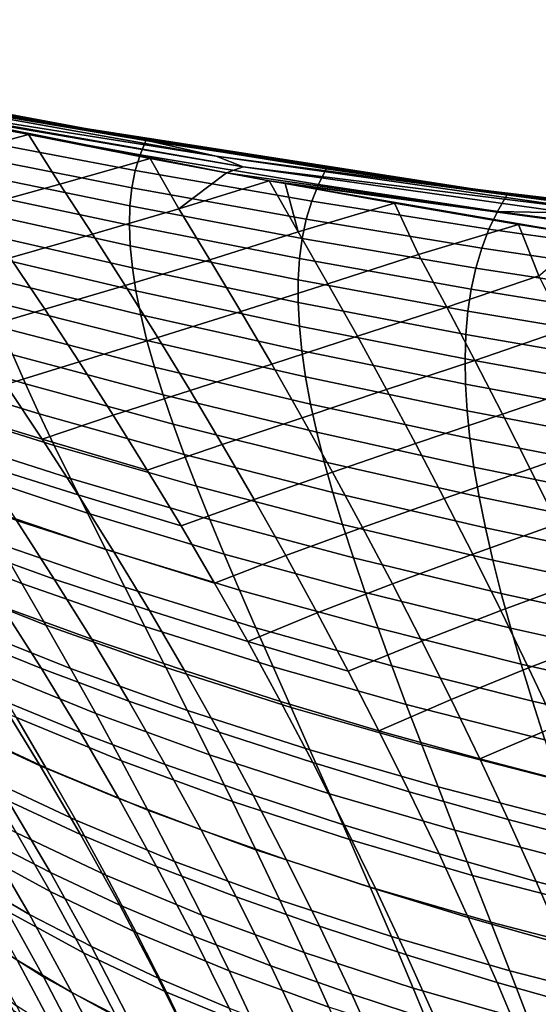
# Model space of a CAD drawing. Header units: metres. Extents: x -25 to 167, y -25 to 25.
# Tile 82 of 135: x 22.58 to 27.2, y 12.07 to 20.84. Entities that reach past the tile are written whole.
import ezdxf

# ---------------------------------------------------------------- set-up
doc = ezdxf.new("R2010")
doc.units = ezdxf.units.M
doc.layers.add('solid_12_061_372_XXX', color=7, linetype='CONTINUOUS')

msp = doc.modelspace()

# ---------------------------------------------------------------- linework, layer by layer
at = {"layer": 'solid_12_061_372_XXX'}
for points in [[(22.839373, 19.920837, 60.23785), (19.048962, 20.660538, 59.132233), (18.244141, 20.8377, 73.492836), (20.140917, 20.432945, 73.963699)], [(20.504978, 20.356117, 59.484665), (19.048962, 20.660538, 59.132233), (22.839373, 19.920837, 60.23785)], [(22.839373, 19.920837, 60.23785), (20.140917, 20.432945, 73.963699), (23.482473, 19.810284, 74.774033)], [(20.171778, 20.414917, 74.119453), (23.482473, 19.810284, 74.774033), (20.140917, 20.432945, 73.963699)], [(20.171778, 20.414917, 74.119453), (23.75185, 19.753399, 74.986244), (23.482473, 19.810284, 74.774033)], [(20.896149, 20.235228, 74.443314), (23.75185, 19.753399, 74.986244), (20.171778, 20.414917, 74.119453)], [(20.504978, 20.356117, 59.484665), (22.839373, 19.920837, 60.23785), (22.103489, 20.049206, 59.939564)], [(24.329453, 19.62398, 75.269623), (20.896149, 20.235228, 74.443314), (21.204798, 20.117599, 74.655914)], [(24.329453, 19.62398, 75.269623), (23.75185, 19.753399, 74.986244), (20.896149, 20.235228, 74.443314)], [(24.567408, 19.528694, 75.465157), (21.204798, 20.117599, 74.655914), (21.572424, 20.040028, 74.760078)], [(24.329453, 19.62398, 75.269623), (21.204798, 20.117599, 74.655914), (24.567408, 19.528694, 75.465157)], [(21.572424, 20.040028, 74.760078), (22.657021, 19.816792, 75.067131), (24.418928, 19.474596, 75.559921)], [(24.567408, 19.528694, 75.465157), (21.572424, 20.040028, 74.760078), (24.418928, 19.474596, 75.559921)], [(21.877098, 19.605757, 75.530472), (22.657021, 19.816792, 75.067131), (21.572424, 20.040028, 74.760078)], [(22.103489, 20.049206, 59.939564), (23.704363, 19.767797, 60.393917), (23.650265, 19.63607, 59.042591), (22.067638, 19.925804, 58.520782)], [(22.103489, 20.049206, 59.939564), (22.839373, 19.920837, 60.23785), (22.733582, 19.935358, 60.118519)], [(22.103489, 20.049206, 59.939564), (22.733582, 19.935358, 60.118519), (23.704363, 19.767797, 60.393917)], [(22.067638, 19.925804, 58.520782), (23.650265, 19.63607, 59.042591), (23.607607, 19.494467, 57.725357), (22.044533, 19.792145, 57.137028)], [(22.733582, 19.935358, 60.118519), (22.839373, 19.920837, 60.23785), (23.704363, 19.767797, 60.393917)], [(26.649435, 19.324856, 61.349304), (22.839373, 19.920837, 60.23785), (23.482473, 19.810284, 74.774033), (26.3337, 19.369122, 75.450386)], [(23.704363, 19.767797, 60.393917), (22.839373, 19.920837, 60.23785), (26.649435, 19.324856, 61.349304)], [(22.185892, 19.166374, 76.268738), (22.935078, 19.374481, 75.779198), (22.657021, 19.816792, 75.067131), (21.877098, 19.605757, 75.530472)], [(22.657021, 19.816792, 75.067131), (23.739515, 19.603334, 75.37117), (24.418928, 19.474596, 75.559921)], [(22.935078, 19.374481, 75.779198), (23.739515, 19.603334, 75.37117), (22.657021, 19.816792, 75.067131)], [(23.75185, 19.753399, 74.986244), (26.3337, 19.369122, 75.450386), (23.482473, 19.810284, 74.774033)], [(22.044533, 19.792145, 57.137028), (23.607607, 19.494467, 57.725357), (23.577713, 19.342512, 56.440994), (22.034794, 19.647877, 55.787449)], [(23.704363, 19.767797, 60.393917), (25.308647, 19.511625, 60.848557), (25.238386, 19.371246, 59.564613), (23.650265, 19.63607, 59.042591)], [(23.704363, 19.767797, 60.393917), (26.649435, 19.324856, 61.349304), (25.308647, 19.511625, 60.848557)], [(23.75185, 19.753399, 74.986244), (27.354494, 19.219465, 75.839172), (26.3337, 19.369122, 75.450386)], [(24.329453, 19.62398, 75.269623), (27.354494, 19.219465, 75.839172), (23.75185, 19.753399, 74.986244)], [(22.034794, 19.647877, 55.787449), (23.577713, 19.342512, 56.440994), (23.560419, 19.180138, 55.189392), (22.038227, 19.492895, 54.471958)], [(23.650265, 19.63607, 59.042591), (25.238386, 19.371246, 59.564613), (25.178274, 19.22138, 58.313461), (23.607607, 19.494467, 57.725357)], [(23.226904, 18.92733, 76.462776), (23.995874, 19.155579, 76.024483), (23.739515, 19.603334, 75.37117), (22.935078, 19.374481, 75.779198)], [(23.739515, 19.603334, 75.37117), (23.995874, 19.155579, 76.024483), (24.418928, 19.474596, 75.559921)], [(27.781797, 19.129965, 76.085678), (27.354494, 19.219465, 75.839172), (24.329453, 19.62398, 75.269623)], [(27.781797, 19.129965, 76.085678), (24.329453, 19.62398, 75.269623), (24.567408, 19.528694, 75.465157)], [(22.038227, 19.492895, 54.471958), (23.560419, 19.180138, 55.189392), (23.555561, 19.007275, 53.970444), (22.054636, 19.327087, 53.19046)], [(23.607607, 19.494467, 57.725357), (25.178274, 19.22138, 58.313461), (25.130323, 19.061476, 57.093872), (23.577713, 19.342512, 56.440994)], [(23.995874, 19.155579, 76.024483), (24.798965, 19.404425, 75.66468), (24.418928, 19.474596, 75.559921)], [(27.953194, 19.051437, 76.264801), (24.567408, 19.528694, 75.465157), (24.418928, 19.474596, 75.559921), (27.821198, 18.989954, 76.361671)], [(27.821198, 18.989954, 76.361671), (24.418928, 19.474596, 75.559921), (24.798965, 19.404425, 75.66468)], [(27.781797, 19.129965, 76.085678), (24.567408, 19.528694, 75.465157), (27.953194, 19.051437, 76.264801)], [(25.308647, 19.511625, 60.848557), (26.917362, 19.280495, 61.30418), (26.831699, 19.13142, 60.087574), (25.238386, 19.371246, 59.564613)], [(25.308647, 19.511625, 60.848557), (26.649435, 19.324856, 61.349304), (26.534313, 19.333199, 61.195663)], [(25.308647, 19.511625, 60.848557), (26.534313, 19.333199, 61.195663), (26.917362, 19.280495, 61.30418)], [(22.494066, 18.718079, 76.982124), (23.226904, 18.92733, 76.462776), (22.935078, 19.374481, 75.779198), (22.185892, 19.166374, 76.268738)], [(24.272827, 18.700994, 76.656715), (25.059402, 18.94887, 76.267799), (24.798965, 19.404425, 75.66468), (23.995874, 19.155579, 76.024483)], [(24.798965, 19.404425, 75.66468), (25.059402, 18.94887, 76.267799), (24.941164, 19.378517, 75.703712)], [(27.821198, 18.989954, 76.361671), (24.798965, 19.404425, 75.66468), (24.941164, 19.378517, 75.703712)], [(24.941164, 19.378517, 75.703712), (25.91637, 19.204248, 75.971237), (27.627115, 18.915529, 76.436485)], [(27.821198, 18.989954, 76.361671), (24.941164, 19.378517, 75.703712), (27.627115, 18.915529, 76.436485)], [(25.059402, 18.94887, 76.267799), (25.91637, 19.204248, 75.971237), (24.941164, 19.378517, 75.703712)], [(25.238386, 19.371246, 59.564613), (26.831699, 19.13142, 60.087574), (26.756308, 18.972969, 58.901817), (25.178274, 19.22138, 58.313461)], [(22.054636, 19.327087, 53.19046), (23.555561, 19.007275, 53.970444), (23.562979, 18.823856, 52.784039), (22.083826, 19.150349, 51.942863)], [(23.577713, 19.342512, 56.440994), (25.130323, 19.061476, 57.093872), (25.094404, 18.891497, 55.905712), (23.560419, 19.180138, 55.189392)], [(30.469408, 18.873661, 62.470222), (26.649435, 19.324856, 61.349304), (26.3337, 19.369122, 75.450386), (28.768724, 19.05703, 76.026352)], [(27.354494, 19.219465, 75.839172), (28.768724, 19.05703, 76.026352), (26.3337, 19.369122, 75.450386)], [(26.534313, 19.333199, 61.195663), (26.649435, 19.324856, 61.349304), (26.917362, 19.280495, 61.30418)], [(26.917362, 19.280495, 61.30418), (26.649435, 19.324856, 61.349304), (30.469408, 18.873661, 62.470222)], [(25.323362, 18.487133, 76.852211), (26.128447, 18.747715, 76.5177), (25.91637, 19.204248, 75.971237), (25.059402, 18.94887, 76.267799)], [(25.178274, 19.22138, 58.313461), (26.756308, 18.972969, 58.901817), (26.692472, 18.804838, 57.746307), (25.130323, 19.061476, 57.093872)], [(25.91637, 19.204248, 75.971237), (27.019321, 19.015121, 76.27224), (27.627115, 18.915529, 76.436485)], [(26.128447, 18.747715, 76.5177), (27.019321, 19.015121, 76.27224), (25.91637, 19.204248, 75.971237)], [(26.831699, 19.13142, 60.087574), (26.917362, 19.280495, 61.30418), (28.302797, 19.101946, 61.696617)], [(26.917362, 19.280495, 61.30418), (30.469408, 18.873661, 62.470222), (28.302797, 19.101946, 61.696617)], [(22.083826, 19.150349, 51.942863), (23.562979, 18.823856, 52.784039), (23.582506, 18.629812, 51.630062), (22.125601, 18.962566, 50.729088)], [(23.517712, 18.472284, 77.123482), (24.272827, 18.700994, 76.656715), (23.995874, 19.155579, 76.024483), (23.226904, 18.92733, 76.462776)], [(23.560419, 19.180138, 55.189392), (25.094404, 18.891497, 55.905712), (25.070387, 18.711411, 54.748856), (23.555561, 19.007275, 53.970444)], [(26.831699, 19.13142, 60.087574), (28.42964, 18.916149, 60.608208), (28.341251, 18.748758, 59.487095), (26.756308, 18.972969, 58.901817)], [(28.302797, 19.101946, 61.696617), (28.524891, 19.075073, 61.759499), (28.42964, 18.916149, 60.608208), (26.831699, 19.13142, 60.087574)], [(25.130323, 19.061476, 57.093872), (26.692472, 18.804838, 57.746307), (26.640099, 18.627024, 56.620895), (25.094404, 18.891497, 55.905712)], [(22.125601, 18.962566, 50.729088), (23.582506, 18.629812, 51.630062), (23.613983, 18.425076, 50.508411), (22.179766, 18.763634, 49.54903)], [(23.555561, 19.007275, 53.970444), (25.070387, 18.711411, 54.748856), (25.058142, 18.521183, 53.623169), (23.562979, 18.823856, 52.784039)], [(24.548332, 18.239462, 77.267944), (25.323362, 18.487133, 76.852211), (25.059402, 18.94887, 76.267799), (24.272827, 18.700994, 76.656715)], [(26.380802, 18.27924, 77.057404), (27.199308, 18.556417, 76.768425), (27.019321, 19.015121, 76.27224), (26.128447, 18.747715, 76.5177)], [(26.756308, 18.972969, 58.901817), (28.341251, 18.748758, 59.487095), (28.263813, 18.572094, 58.394909), (26.692472, 18.804838, 57.746307)], [(27.019321, 19.015121, 76.27224), (27.199308, 18.556417, 76.768425), (27.627115, 18.915529, 76.436485)], [(22.801323, 18.260534, 77.670807), (23.517712, 18.472284, 77.123482), (23.226904, 18.92733, 76.462776), (22.494066, 18.718079, 76.982124)], [(25.094404, 18.891497, 55.905712), (26.640099, 18.627024, 56.620895), (26.599089, 18.43952, 55.525429), (25.070387, 18.711411, 54.748856)], [(22.179766, 18.763634, 49.54903), (23.613983, 18.425076, 50.508411), (23.657244, 18.209578, 49.418968), (22.246126, 18.553442, 48.402611)], [(23.562979, 18.823856, 52.784039), (25.058142, 18.521183, 53.623169), (25.057535, 18.320778, 52.528519), (23.582506, 18.629812, 51.630062)], [(26.692472, 18.804838, 57.746307), (28.263813, 18.572094, 58.394909), (28.197262, 18.386175, 57.331482), (26.640099, 18.627024, 56.620895)], [(22.130728, 18.062664, 78.299904), (22.801323, 18.260534, 77.670807), (22.494066, 18.718079, 76.982124), (21.804636, 18.524889, 77.58448)], [(23.807261, 18.009016, 77.761482), (24.548332, 18.239462, 77.267944), (24.272827, 18.700994, 76.656715), (23.517712, 18.472284, 77.123482)], [(25.070387, 18.711411, 54.748856), (26.599089, 18.43952, 55.525429), (26.569349, 18.242321, 54.459755), (25.058142, 18.521183, 53.623169)], [(25.585413, 18.019327, 77.417366), (26.380802, 18.27924, 77.057404), (26.128447, 18.747715, 76.5177), (25.323362, 18.487133, 76.852211)], [(23.582506, 18.629812, 51.630062), (25.057535, 18.320778, 52.528519), (25.068441, 18.110165, 51.464779), (23.613983, 18.425076, 50.508411)], [(26.640099, 18.627024, 56.620895), (28.197262, 18.386175, 57.331482), (28.141531, 18.191019, 56.296642), (26.599089, 18.43952, 55.525429)], [(22.246126, 18.553442, 48.402611), (23.657244, 18.209578, 49.418968), (23.712128, 17.98325, 48.361629), (22.324486, 18.331882, 47.289738)], [(25.058142, 18.521183, 53.623169), (26.569349, 18.242321, 54.459755), (26.550781, 18.035423, 53.423725), (25.057535, 18.320778, 52.528519)], [(26.630779, 17.805498, 77.579475), (27.441208, 18.081522, 77.267052), (27.199308, 18.556417, 76.768425), (26.380802, 18.27924, 77.057404)], [(23.107361, 17.793402, 78.33493), (23.807261, 18.009016, 77.761482), (23.517712, 18.472284, 77.123482), (22.801323, 18.260534, 77.670807)], [(23.613983, 18.425076, 50.508411), (25.068441, 18.110165, 51.464779), (25.090731, 17.889309, 50.431816), (23.657244, 18.209578, 49.418968)], [(24.822197, 17.77066, 77.85836), (25.585413, 18.019327, 77.417366), (25.323362, 18.487133, 76.852211), (24.548332, 18.239462, 77.267944)], [(26.599089, 18.43952, 55.525429), (28.141531, 18.191019, 56.296642), (28.096563, 17.986647, 55.290211), (26.569349, 18.242321, 54.459755)], [(22.324486, 18.331882, 47.289738), (23.712128, 17.98325, 48.361629), (23.778469, 17.746023, 47.336281), (22.41465, 18.098848, 46.210316)], [(25.057535, 18.320778, 52.528519), (26.550781, 18.035423, 53.423725), (26.543289, 17.818821, 52.417179), (25.068441, 18.110165, 51.464779)], [(21.204847, 18.234257, 43.981804), (22.516401, 17.854204, 45.164257), (22.629354, 17.597658, 44.151501), (21.344324, 17.980656, 42.91761)], [(22.455488, 17.589399, 78.988815), (23.107361, 17.793402, 78.33493), (22.801323, 18.260534, 77.670807), (22.130728, 18.062664, 78.299904)], [(24.095308, 17.537193, 78.376953), (24.822197, 17.77066, 77.85836), (24.548332, 18.239462, 77.267944), (23.807261, 18.009016, 77.761482)], [(25.845417, 17.545137, 77.963448), (26.630779, 17.805498, 77.579475), (26.380802, 18.27924, 77.057404), (25.585413, 18.019327, 77.417366)], [(26.569349, 18.242321, 54.459755), (28.096563, 17.986647, 55.290211), (28.06229, 17.773075, 54.312016), (26.550781, 18.035423, 53.423725)], [(23.657244, 18.209578, 49.418968), (25.090731, 17.889309, 50.431816), (25.124269, 17.658175, 49.429497), (23.712128, 17.98325, 48.361629)], [(22.41465, 18.098848, 46.210316), (23.778469, 17.746023, 47.336281), (23.856085, 17.497807, 46.342815), (22.516401, 17.854204, 45.164257)], [(25.068441, 18.110165, 51.464779), (26.543289, 17.818821, 52.417179), (26.546778, 17.59251, 51.439972), (25.090731, 17.889309, 50.431816)], [(26.878284, 17.326187, 78.084106), (27.680267, 17.602097, 77.749519), (27.441208, 18.081522, 77.267052), (26.630779, 17.805498, 77.579475)], [(21.344324, 17.980656, 42.91761), (22.629354, 17.597658, 44.151501), (22.753044, 17.328833, 43.171974), (21.494787, 17.714083, 41.888138)], [(23.411884, 17.316345, 78.97467), (24.095308, 17.537193, 78.376953), (23.807261, 18.009016, 77.761482), (23.107361, 17.793402, 78.33493)], [(23.712128, 17.98325, 48.361629), (25.124269, 17.658175, 49.429497), (25.16893, 17.416729, 48.457691), (23.778469, 17.746023, 47.336281)], [(25.094236, 17.294268, 78.428131), (25.845417, 17.545137, 77.963448), (25.585413, 18.019327, 77.417366), (24.822197, 17.77066, 77.85836)], [(26.550781, 18.035423, 53.423725), (28.06229, 17.773075, 54.312016), (28.038652, 17.550323, 53.361885), (26.543289, 17.818821, 52.417179)], [(25.090731, 17.889309, 50.431816), (26.546778, 17.59251, 51.439972), (26.561148, 17.356485, 50.491947), (25.124269, 17.658175, 49.429497)], [(21.520731, 17.864681, 79.026726), (21.86587, 17.382984, 79.73716), (22.778555, 17.104746, 79.651352), (22.455488, 17.589399, 78.988815)], [(22.778555, 17.104746, 79.651352), (23.411884, 17.316345, 78.97467), (23.107361, 17.793402, 78.33493), (22.455488, 17.589399, 78.988815)], [(22.516401, 17.854204, 45.164257), (23.856085, 17.497807, 46.342815), (23.944626, 17.238337, 45.381149), (22.629354, 17.597658, 44.151501)], [(26.103231, 17.064245, 78.490646), (26.878284, 17.326187, 78.084106), (26.630779, 17.805498, 77.579475), (25.845417, 17.545137, 77.963448)], [(26.543289, 17.818821, 52.417179), (28.038652, 17.550323, 53.361885), (28.025587, 17.318409, 52.439648), (26.546778, 17.59251, 51.439972)], [(21.494787, 17.714083, 41.888138), (22.753044, 17.328833, 43.171974), (22.887005, 17.047352, 42.22562), (21.655725, 17.434124, 40.893345)], [(23.778469, 17.746023, 47.336281), (25.16893, 17.416729, 48.457691), (25.22456, 17.164913, 47.516277), (23.856085, 17.497807, 46.342815)], [(24.381615, 17.056486, 78.970055), (25.094236, 17.294268, 78.428131), (24.822197, 17.77066, 77.85836), (24.095308, 17.537193, 78.376953)], [(25.124269, 17.658175, 49.429497), (26.561148, 17.356485, 50.491947), (26.586304, 17.110741, 49.572956), (25.16893, 17.416729, 48.457691)], [(22.629354, 17.597658, 44.151501), (23.944626, 17.238337, 45.381149), (24.043669, 16.96727, 44.451199), (22.753044, 17.328833, 43.171974)], [(23.71459, 16.829025, 79.590179), (24.381615, 17.056486, 78.970055), (24.095308, 17.537193, 78.376953), (23.411884, 17.316345, 78.97467)], [(25.36426, 16.809959, 78.97744), (26.103231, 17.064245, 78.490646), (25.845417, 17.545137, 77.963448), (25.094236, 17.294268, 78.428131)], [(26.546778, 17.59251, 51.439972), (28.025587, 17.318409, 52.439648), (28.023029, 17.077354, 51.545128), (26.561148, 17.356485, 50.491947)], [(27.12322, 16.840998, 78.57148), (27.916433, 17.11784, 78.216019), (27.680267, 17.602097, 77.749519), (26.878284, 17.326187, 78.084106)], [(23.856085, 17.497807, 46.342815), (25.22456, 17.164913, 47.516277), (25.290848, 16.902489, 46.605145), (23.944626, 17.238337, 45.381149)], [(21.655725, 17.434124, 40.893345), (22.887005, 17.047352, 42.22562), (23.030775, 16.75284, 41.312374), (21.826635, 17.140362, 39.933182)], [(21.86587, 17.382984, 79.73716), (22.20896, 16.888351, 80.419205), (23.099566, 16.608356, 80.287674), (22.778555, 17.104746, 79.651352)], [(25.16893, 17.416729, 48.457691), (26.586304, 17.110741, 49.572956), (26.622128, 16.855246, 48.68285), (25.22456, 17.164913, 47.516277)], [(26.561148, 17.356485, 50.491947), (28.023029, 17.077354, 51.545128), (28.030918, 16.827175, 50.678154), (26.586304, 17.110741, 49.572956)], [(22.753044, 17.328833, 43.171974), (24.043669, 16.96727, 44.451199), (24.152792, 16.684261, 43.552895), (22.887005, 17.047352, 42.22562)], [(22.778555, 17.104746, 79.651352), (23.71459, 16.829025, 79.590179), (23.411884, 17.316345, 78.97467)], [(24.665934, 16.566563, 79.54097), (25.36426, 16.809959, 78.97744), (25.094236, 17.294268, 78.428131), (24.381615, 17.056486, 78.970055)], [(26.358717, 16.57634, 78.999138), (27.12322, 16.840998, 78.57148), (26.878284, 17.326187, 78.084106), (26.103231, 17.064245, 78.490646)], [(23.944626, 17.238337, 45.381149), (25.290848, 16.902489, 46.605145), (25.367411, 16.629139, 45.724201), (24.043669, 16.96727, 44.451199)], [(21.826635, 17.140362, 39.933182), (23.030775, 16.75284, 41.312374), (23.183886, 16.444925, 40.432178), (22.007008, 16.832382, 39.007603)], [(22.778555, 17.104746, 79.651352), (23.099566, 16.608356, 80.287674), (24.015181, 16.3311, 80.181618), (23.71459, 16.829025, 79.590179)], [(25.22456, 17.164913, 47.516277), (26.622128, 16.855246, 48.68285), (26.668343, 16.589783, 47.821507), (25.290848, 16.902489, 46.605145)], [(26.586304, 17.110741, 49.572956), (28.030918, 16.827175, 50.678154), (28.049166, 16.567862, 49.838554), (26.622128, 16.855246, 48.68285)], [(27.36549, 16.349627, 79.041786), (28.149643, 16.628458, 78.666748), (27.916433, 17.11784, 78.216019), (27.12322, 16.840998, 78.57148)], [(22.887005, 17.047352, 42.22562), (24.152792, 16.684261, 43.552895), (24.271572, 16.388971, 42.686153), (23.030775, 16.75284, 41.312374)], [(24.015181, 16.3311, 80.181618), (24.665934, 16.566563, 79.54097), (24.381615, 17.056486, 78.970055), (23.71459, 16.829025, 79.590179)], [(25.63208, 16.317413, 79.50647), (26.358717, 16.57634, 78.999138), (26.103231, 17.064245, 78.490646), (25.36426, 16.809959, 78.97744)], [(24.043669, 16.96727, 44.451199), (25.367411, 16.629139, 45.724201), (25.453865, 16.344545, 44.87336), (24.152792, 16.684261, 43.552895)], [(22.007008, 16.832382, 39.007603), (23.183886, 16.444925, 40.432178), (23.345858, 16.123217, 39.584946), (22.196308, 16.509758, 38.116539)], [(22.20896, 16.888351, 80.419205), (22.549519, 16.3804, 81.072998), (23.418097, 16.099846, 80.897926), (23.099566, 16.608356, 80.287674)], [(25.290848, 16.902489, 46.605145), (26.668343, 16.589783, 47.821507), (26.724602, 16.314049, 46.988819), (25.367411, 16.629139, 45.724201)], [(26.611734, 16.081102, 79.489128), (27.36549, 16.349627, 79.041786), (27.12322, 16.840998, 78.57148), (26.358717, 16.57634, 78.999138)], [(26.622128, 16.855246, 48.68285), (28.049166, 16.567862, 49.838554), (28.077528, 16.299208, 49.026199), (26.668343, 16.589783, 47.821507)], [(23.030775, 16.75284, 41.312374), (24.271572, 16.388971, 42.686153), (24.399586, 16.081055, 41.850903), (23.183886, 16.444925, 40.432178)], [(24.948027, 16.067095, 80.089867), (25.63208, 16.317413, 79.50647), (25.36426, 16.809959, 78.97744), (24.665934, 16.566563, 79.54097)], [(21.701628, 16.675436, 81.25885), (22.062971, 16.153013, 81.927528), (22.886969, 15.858702, 81.698715), (22.549519, 16.3804, 81.072998)], [(24.152792, 16.684261, 43.552895), (25.453865, 16.344545, 44.87336), (25.549826, 16.048389, 44.052525), (24.271572, 16.388971, 42.686153)], [(21.313072, 16.581324, 35.74659), (22.393942, 16.172037, 37.259876), (22.599306, 15.81876, 36.437485), (21.547888, 16.225163, 34.883011)], [(23.099566, 16.608356, 80.287674), (23.418097, 16.099846, 80.897926), (24.313284, 15.822189, 80.749153), (24.015181, 16.3311, 80.181618)], [(24.313284, 15.822189, 80.749153), (24.948027, 16.067095, 80.089867), (24.665934, 16.566563, 79.54097), (24.015181, 16.3311, 80.181618)], [(25.367411, 16.629139, 45.724201), (26.724602, 16.314049, 46.988819), (26.790562, 16.027748, 46.184681), (25.453865, 16.344545, 44.87336)], [(25.897505, 15.816303, 80.015388), (26.611734, 16.081102, 79.489128), (26.358717, 16.57634, 78.999138), (25.63208, 16.317413, 79.50647)], [(26.668343, 16.589783, 47.821507), (28.077528, 16.299208, 49.026199), (28.115698, 16.020929, 48.240959), (26.724602, 16.314049, 46.988819)], [(22.196308, 16.509758, 38.116539), (23.345858, 16.123217, 39.584946), (23.516155, 15.787297, 38.770546), (22.393942, 16.172037, 37.259876)], [(23.183886, 16.444925, 40.432178), (24.399586, 16.081055, 41.850903), (24.536394, 15.760156, 41.047039), (23.345858, 16.123217, 39.584946)], [(22.549519, 16.3804, 81.072998), (22.886969, 15.858702, 81.698715), (23.733633, 15.578781, 81.482285), (23.418097, 16.099846, 80.897926)], [(24.271572, 16.388971, 42.686153), (25.549826, 16.048389, 44.052525), (25.654913, 15.740352, 43.261604), (24.399586, 16.081055, 41.850903)], [(25.227568, 15.55769, 80.61689), (25.897505, 15.816303, 80.015388), (25.63208, 16.317413, 79.50647), (24.948027, 16.067095, 80.089867)], [(25.453865, 16.344545, 44.87336), (26.790562, 16.027748, 46.184681), (26.865877, 15.730579, 45.408981), (25.549826, 16.048389, 44.052525)], [(26.862137, 15.578215, 79.960777), (27.604996, 15.851763, 79.495216), (27.36549, 16.349627, 79.041786), (26.611734, 16.081102, 79.489128)], [(26.724602, 16.314049, 46.988819), (28.115698, 16.020929, 48.240959), (28.163364, 15.732739, 47.482716), (26.790562, 16.027748, 46.184681)], [(21.547888, 16.225163, 34.883011), (22.599306, 15.81876, 36.437485), (22.811794, 15.449471, 35.64925), (21.789709, 15.85196, 34.055161)], [(22.062971, 16.153013, 81.927528), (22.420372, 15.615151, 82.566063), (23.220718, 15.322825, 82.296516), (22.886969, 15.858702, 81.698715)], [(22.393942, 16.172037, 37.259876), (23.516155, 15.787297, 38.770546), (23.694241, 15.436747, 37.988838), (22.599306, 15.81876, 36.437485)], [(23.345858, 16.123217, 39.584946), (24.536394, 15.760156, 41.047039), (24.681528, 15.425885, 40.274418), (23.516155, 15.787297, 38.770546)], [(23.418097, 16.099846, 80.897926), (23.733633, 15.578781, 81.482285), (24.60844, 15.301844, 81.292931), (24.313284, 15.822189, 80.749153)], [(24.60844, 15.301844, 81.292931), (25.227568, 15.55769, 80.61689), (24.948027, 16.067095, 80.089867), (24.313284, 15.822189, 80.749153)], [(24.399586, 16.081055, 41.850903), (25.654913, 15.740352, 43.261604), (25.768732, 15.420102, 42.500481), (24.536394, 15.760156, 41.047039)], [(25.549826, 16.048389, 44.052525), (26.865877, 15.730579, 45.408981), (26.950203, 15.422243, 44.661617), (25.654913, 15.740352, 43.261604)], [(26.16025, 15.306236, 80.504372), (26.862137, 15.578215, 79.960777), (26.611734, 16.081102, 79.489128), (25.897505, 15.816303, 80.015388)], [(26.790562, 16.027748, 46.184681), (28.163364, 15.732739, 47.482716), (28.220219, 15.434349, 46.75135), (26.865877, 15.730579, 45.408981)], [(21.645306, 15.922254, 82.845695), (22.02339, 15.365086, 83.49408), (22.773169, 15.061429, 83.174614), (22.420372, 15.615151, 82.566063)], [(21.789709, 15.85196, 34.055161), (22.811794, 15.449471, 35.64925), (23.0308, 15.06371, 34.895042), (22.037857, 15.461219, 33.262928)], [(22.599306, 15.81876, 36.437485), (23.694241, 15.436747, 37.988838), (23.879578, 15.071142, 37.239681), (22.811794, 15.449471, 35.64925)], [(22.886969, 15.858702, 81.698715), (23.220718, 15.322825, 82.296516), (24.045647, 15.044717, 82.040901), (23.733633, 15.578781, 81.482285)], [(23.516155, 15.787297, 38.770546), (24.681528, 15.425885, 40.274418), (24.834507, 15.077849, 39.532883), (23.694241, 15.436747, 37.988838)], [(25.504147, 15.037895, 81.122208), (26.16025, 15.306236, 80.504372), (25.897505, 15.816303, 80.015388), (25.227568, 15.55769, 80.61689)], [(27.109678, 15.06728, 80.414253), (27.841635, 15.347096, 79.931961), (27.604996, 15.851763, 79.495216), (26.862137, 15.578215, 79.960777)], [(24.536394, 15.760156, 41.047039), (25.768732, 15.420102, 42.500481), (25.890863, 15.087274, 41.768993), (24.681528, 15.425885, 40.274418)], [(25.654913, 15.740352, 43.261604), (26.950203, 15.422243, 44.661617), (27.043186, 15.102425, 43.942459), (25.768732, 15.420102, 42.500481)], [(26.865877, 15.730579, 45.408981), (28.220219, 15.434349, 46.75135), (28.285952, 15.125473, 46.046734), (26.950203, 15.422243, 44.661617)], [(22.420372, 15.615151, 82.566063), (22.773169, 15.061429, 83.174614), (23.550177, 14.772342, 82.86657), (23.220718, 15.322825, 82.296516)], [(23.733633, 15.578781, 81.482285), (24.045647, 15.044717, 82.040901), (24.900183, 14.769612, 81.81311), (24.60844, 15.301844, 81.292931)], [(24.60844, 15.301844, 81.292931), (25.504147, 15.037895, 81.122208), (25.227568, 15.55769, 80.61689)], [(26.419952, 14.786754, 80.973534), (27.109678, 15.06728, 80.414253), (26.862137, 15.578215, 79.960777), (26.16025, 15.306236, 80.504372)], [(22.037857, 15.461219, 33.262928), (23.0308, 15.06371, 34.895042), (23.255714, 14.661016, 34.174736), (22.291653, 15.052431, 32.506207)], [(22.811794, 15.449471, 35.64925), (23.879578, 15.071142, 37.239681), (24.071623, 14.690061, 36.522938), (23.0308, 15.06371, 34.895042)], [(23.694241, 15.436747, 37.988838), (24.834507, 15.077849, 39.532883), (24.994854, 14.715657, 38.822273), (23.879578, 15.071142, 37.239681)], [(24.681528, 15.425885, 40.274418), (25.890863, 15.087274, 41.768993), (26.020891, 14.741494, 41.066971), (24.834507, 15.077849, 39.532883)], [(22.02339, 15.365086, 83.49408), (22.395741, 14.790309, 84.11039), (23.120697, 14.491427, 83.753357), (22.773169, 15.061429, 83.174614)], [(25.768732, 15.420102, 42.500481), (27.043186, 15.102425, 43.942459), (27.144461, 14.770775, 43.251328), (25.890863, 15.087274, 41.768993)], [(26.950203, 15.422243, 44.661617), (28.285952, 15.125473, 46.046734), (28.36025, 14.80581, 45.368729), (27.043186, 15.102425, 43.942459)], [(27.354034, 14.547838, 80.84967), (28.075188, 14.835226, 80.35215), (27.841635, 15.347096, 79.931961), (27.109678, 15.06728, 80.414253)], [(23.220718, 15.322825, 82.296516), (23.550177, 14.772342, 82.86657), (24.353613, 14.497211, 82.573936), (24.045647, 15.044717, 82.040901)], [(24.60844, 15.301844, 81.292931), (24.900183, 14.769612, 81.81311), (25.777348, 14.507255, 81.605949), (25.504147, 15.037895, 81.122208)], [(25.777348, 14.507255, 81.605949), (26.419952, 14.786754, 80.973534), (26.16025, 15.306236, 80.504372), (25.504147, 15.037895, 81.122208)], [(21.700788, 15.104114, 84.476036), (22.092834, 14.504876, 85.09687), (22.761614, 14.197517, 84.694794), (22.395741, 14.790309, 84.11039)], [(24.834507, 15.077849, 39.532883), (26.020891, 14.741494, 41.066971), (26.15839, 14.382395, 40.394238), (24.994854, 14.715657, 38.822273)], [(25.890863, 15.087274, 41.768993), (27.144461, 14.770775, 43.251328), (27.253658, 14.42694, 42.588028), (26.020891, 14.741494, 41.066971)], [(27.043186, 15.102425, 43.942459), (28.36025, 14.80581, 45.368729), (28.442795, 14.475022, 44.717136), (27.144461, 14.770775, 43.251328)], [(21.665915, 15.032503, 30.078642), (22.550312, 14.624978, 31.784899), (22.81295, 14.178139, 31.098909), (21.958853, 14.576741, 29.35899)], [(22.291653, 15.052431, 32.506207), (23.255714, 14.661016, 34.174736), (23.485834, 14.240796, 33.488224), (22.550312, 14.624978, 31.784899)], [(22.773169, 15.061429, 83.174614), (23.120697, 14.491427, 83.753357), (23.874756, 14.206818, 83.409042), (23.550177, 14.772342, 82.86657)], [(23.0308, 15.06371, 34.895042), (24.071623, 14.690061, 36.522938), (24.269836, 14.293075, 35.838463), (23.255714, 14.661016, 34.174736)], [(23.879578, 15.071142, 37.239681), (24.994854, 14.715657, 38.822273), (25.162094, 14.338912, 38.142433), (24.071623, 14.690061, 36.522938)], [(24.045647, 15.044717, 82.040901), (24.353613, 14.497211, 82.573936), (25.188044, 14.225045, 82.309845), (24.900183, 14.769612, 81.81311)], [(26.676243, 14.257398, 81.423012), (27.354034, 14.547838, 80.84967), (27.109678, 15.06728, 80.414253), (26.419952, 14.786754, 80.973534)], [(22.395741, 14.790309, 84.11039), (22.761614, 14.197517, 84.694794), (23.462296, 13.904729, 84.302467), (23.120697, 14.491427, 83.753357)], [(23.550177, 14.772342, 82.86657), (23.874756, 14.206818, 83.409042), (24.657005, 13.935822, 83.081551), (24.353613, 14.497211, 82.573936)], [(24.900183, 14.769612, 81.81311), (25.188044, 14.225045, 82.309845), (26.046759, 13.965312, 82.06826), (25.777348, 14.507255, 81.605949)], [(25.777348, 14.507255, 81.605949), (26.676243, 14.257398, 81.423012), (26.419952, 14.786754, 80.973534)], [(26.020891, 14.741494, 41.066971), (27.253658, 14.42694, 42.588028), (27.370409, 14.070566, 41.952385), (26.15839, 14.382395, 40.394238)], [(27.144461, 14.770775, 43.251328), (28.442795, 14.475022, 44.717136), (28.533262, 14.132769, 44.091759), (27.253658, 14.42694, 42.588028)], [(23.255714, 14.661016, 34.174736), (24.269836, 14.293075, 35.838463), (24.473585, 13.879614, 35.186138), (23.485834, 14.240796, 33.488224)], [(24.071623, 14.690061, 36.522938), (25.162094, 14.338912, 38.142433), (25.335741, 13.947215, 37.49321), (24.269836, 14.293075, 35.838463)], [(24.994854, 14.715657, 38.822273), (26.15839, 14.382395, 40.394238), (26.30294, 14.009603, 39.750622), (25.162094, 14.338912, 38.142433)], [(21.958853, 14.576741, 29.35899), (22.81295, 14.178139, 31.098909), (23.078682, 13.711183, 30.448147), (22.254332, 14.099604, 28.676161)], [(22.550312, 14.624978, 31.784899), (23.485834, 14.240796, 33.488224), (23.720367, 13.802341, 32.835407), (22.81295, 14.178139, 31.098909)], [(22.092834, 14.504876, 85.09687), (22.476938, 13.885813, 85.683678), (23.12027, 13.586304, 85.247459), (22.761614, 14.197517, 84.694794)], [(23.120697, 14.491427, 83.753357), (23.462296, 13.904729, 84.302467), (24.193865, 13.625823, 83.924103), (23.874756, 14.206818, 83.409042)], [(24.353613, 14.497211, 82.573936), (24.657005, 13.935822, 83.081551), (25.471554, 13.66769, 82.783279), (25.188044, 14.225045, 82.309845)], [(25.777348, 14.507255, 81.605949), (26.046759, 13.965312, 82.06826), (26.928753, 13.717706, 81.852951), (26.676243, 14.257398, 81.423012)], [(26.676243, 14.257398, 81.423012), (27.594877, 14.019431, 81.267143), (27.354034, 14.547838, 80.84967)], [(26.15839, 14.382395, 40.394238), (27.370409, 14.070566, 41.952385), (27.494345, 13.701299, 41.344204), (26.30294, 14.009603, 39.750622)], [(24.269836, 14.293075, 35.838463), (25.335741, 13.947215, 37.49321), (25.515232, 13.540013, 36.874466), (24.473585, 13.879614, 35.186138)], [(25.162094, 14.338912, 38.142433), (26.30294, 14.009603, 39.750622), (26.454117, 13.622739, 39.135952), (25.335741, 13.947215, 37.49321)], [(23.485834, 14.240796, 33.488224), (24.473585, 13.879614, 35.186138), (24.682158, 13.448979, 34.565853), (23.720367, 13.802341, 32.835407)], [(23.874756, 14.206818, 83.409042), (24.193865, 13.625823, 83.924103), (24.955301, 13.360106, 83.563919), (24.657005, 13.935822, 83.081551)], [(25.188044, 14.225045, 82.309845), (25.471554, 13.66769, 82.783279), (26.31196, 13.411609, 82.509293), (26.046759, 13.965312, 82.06826)], [(26.676243, 14.257398, 81.423012), (26.928753, 13.717706, 81.852951), (27.831882, 13.481598, 81.666817), (27.594877, 14.019431, 81.267143)], [(21.872902, 14.193096, 86.133163), (22.274294, 13.544221, 86.718231), (22.852262, 13.246529, 86.236633), (22.476938, 13.885813, 85.683678)], [(22.761614, 14.197517, 84.694794), (23.12027, 13.586304, 85.247459), (23.797304, 13.300914, 84.822105), (23.462296, 13.904729, 84.302467)], [(22.81295, 14.178139, 31.098909), (23.720367, 13.802341, 32.835407), (23.958517, 13.344933, 32.216179), (23.078682, 13.711183, 30.448147)], [(22.254332, 14.099604, 28.676161), (23.078682, 13.711183, 30.448147), (23.346615, 13.223384, 29.83252), (22.551359, 13.600348, 28.030077)], [(21.812222, 14.000195, 26.227257), (22.551359, 13.600348, 28.030077), (22.848942, 13.078231, 27.420652), (22.140314, 13.46449, 25.588364)], [(24.657005, 13.935822, 83.081551), (24.955301, 13.360106, 83.563919), (25.75025, 13.097099, 83.233582), (25.471554, 13.66769, 82.783279)], [(25.335741, 13.947215, 37.49321), (26.454117, 13.622739, 39.135952), (26.61141, 13.221266, 38.550087), (25.515232, 13.540013, 36.874466)], [(26.046759, 13.965312, 82.06826), (26.31196, 13.411609, 82.509293), (27.177114, 13.167219, 82.263481), (26.928753, 13.717706, 81.852951)], [(26.30294, 14.009603, 39.750622), (27.494345, 13.701299, 41.344204), (27.625092, 13.318775, 40.763298), (26.454117, 13.622739, 39.135952)], [(21.73402, 13.85592, 87.204697), (22.151405, 13.173285, 87.784416), (22.664944, 12.873265, 87.267288), (22.274294, 13.544221, 86.718231)], [(22.476938, 13.885813, 85.683678), (22.852262, 13.246529, 86.236633), (23.470963, 12.956263, 85.768562), (23.12027, 13.586304, 85.247459)], [(23.462296, 13.904729, 84.302467), (23.797304, 13.300914, 84.822105), (24.506916, 13.028926, 84.411911), (24.193865, 13.625823, 83.924103)], [(24.473585, 13.879614, 35.186138), (25.515232, 13.540013, 36.874466), (25.699923, 13.116617, 36.286095), (24.682158, 13.448979, 34.565853)], [(23.720367, 13.802341, 32.835407), (24.682158, 13.448979, 34.565853), (24.894838, 13.000464, 33.977501), (23.958517, 13.344933, 32.216179)], [(23.078682, 13.711183, 30.448147), (23.958517, 13.344933, 32.216179), (24.199488, 12.867857, 31.630445), (23.346615, 13.223384, 29.83252)], [(26.928753, 13.717706, 81.852951), (27.177114, 13.167219, 82.263481), (28.06472, 12.933878, 82.04879), (27.831882, 13.481598, 81.666817)], [(22.551359, 13.600348, 28.030077), (23.346615, 13.223384, 29.83252), (23.615866, 12.714013, 29.251932), (22.848942, 13.078231, 27.420652)], [(23.12027, 13.586304, 85.247459), (23.470963, 12.956263, 85.768562), (24.125057, 12.679563, 85.312447), (23.797304, 13.300914, 84.822105)], [(24.193865, 13.625823, 83.924103), (24.506916, 13.028926, 84.411911), (25.247972, 12.769623, 84.021187), (24.955301, 13.360106, 83.563919)], [(25.471554, 13.66769, 82.783279), (25.75025, 13.097099, 83.233582), (26.57254, 12.845689, 82.929184), (26.31196, 13.411609, 82.509293)], [(26.454117, 13.622739, 39.135952), (27.625092, 13.318775, 40.763298), (27.762192, 12.922468, 40.209526), (26.61141, 13.221266, 38.550087)], [(22.274294, 13.544221, 86.718231), (22.664944, 12.873265, 87.267288), (23.217857, 12.586617, 86.755829), (22.852262, 13.246529, 86.236633)], [(25.515232, 13.540013, 36.874466), (26.61141, 13.221266, 38.550087), (26.774239, 12.804502, 37.992912), (25.699923, 13.116617, 36.286095)], [(22.140314, 13.46449, 25.588364), (22.848942, 13.078231, 27.420652), (23.146034, 12.5325, 26.847813), (22.466997, 12.903763, 24.987644)], [(24.682158, 13.448979, 34.565853), (25.699923, 13.116617, 36.286095), (25.889166, 12.67633, 35.727982), (24.894838, 13.000464, 33.977501)], [(26.31196, 13.411609, 82.509293), (26.57254, 12.845689, 82.929184), (27.420958, 12.605477, 82.654732), (27.177114, 13.167219, 82.263481)], [(23.958517, 13.344933, 32.216179), (24.894838, 13.000464, 33.977501), (25.11091, 12.533363, 33.420979), (24.199488, 12.867857, 31.630445)], [(24.955301, 13.360106, 83.563919), (25.247972, 12.769623, 84.021187), (26.023661, 12.512819, 83.660904), (25.75025, 13.097099, 83.233582)], [(21.847292, 13.296936, 23.129253), (22.466997, 12.903763, 24.987644), (22.790771, 12.31723, 24.425085), (22.201756, 12.69296, 22.539736)], [(22.852262, 13.246529, 86.236633), (23.217857, 12.586617, 86.755829), (23.81282, 12.306961, 86.258179), (23.470963, 12.956263, 85.768562)], [(23.797304, 13.300914, 84.822105), (24.125057, 12.679563, 85.312447), (24.813316, 12.415695, 84.872643), (24.506916, 13.028926, 84.411911)], [(22.151405, 13.173285, 87.784416), (22.555435, 12.466705, 88.325829), (23.043459, 12.179848, 87.780243), (22.664944, 12.873265, 87.267288)], [(23.346615, 13.223384, 29.83252), (24.199488, 12.867857, 31.630445), (24.442484, 12.370398, 31.078102), (23.615866, 12.714013, 29.251932)], [(26.61141, 13.221266, 38.550087), (27.762192, 12.922468, 40.209526), (27.905107, 12.511704, 39.682762), (26.774239, 12.804502, 37.992912)], [(27.177114, 13.167219, 82.263481), (27.420958, 12.605477, 82.654732), (28.293066, 12.375813, 82.4132), (28.06472, 12.933878, 82.04879)], [(22.848942, 13.078231, 27.420652), (23.615866, 12.714013, 29.251932), (23.885492, 12.182324, 28.706306), (23.146034, 12.5325, 26.847813)], [(25.699923, 13.116617, 36.286095), (26.774239, 12.804502, 37.992912), (26.942009, 12.371758, 37.464314), (25.889166, 12.67633, 35.727982)], [(25.75025, 13.097099, 83.233582), (26.023661, 12.512819, 83.660904), (26.828083, 12.267096, 83.328079), (26.57254, 12.845689, 82.929184)], [(24.506916, 13.028926, 84.411911), (24.813316, 12.415695, 84.872643), (25.534492, 12.163927, 84.453522), (25.247972, 12.769623, 84.021187)], [(24.894838, 13.000464, 33.977501), (25.889166, 12.67633, 35.727982), (26.082314, 12.218453, 35.200012), (25.11091, 12.533363, 33.420979)], [(22.466997, 12.903763, 24.987644), (23.146034, 12.5325, 26.847813), (23.441275, 11.962336, 26.311539), (22.790771, 12.31723, 24.425085)], [(23.470963, 12.956263, 85.768562), (23.81282, 12.306961, 86.258179), (24.444757, 12.040219, 85.77356), (24.125057, 12.679563, 85.312447)], [(22.664944, 12.873265, 87.267288), (23.043459, 12.179848, 87.780243), (23.572422, 11.905626, 87.241142), (23.217857, 12.586617, 86.755829)], [(24.199488, 12.867857, 31.630445), (25.11091, 12.533363, 33.420979), (25.329659, 12.046971, 32.896175), (24.442484, 12.370398, 31.078102)], [(26.57254, 12.845689, 82.929184), (26.828083, 12.267096, 83.328079), (27.659916, 12.032021, 83.02684), (27.420958, 12.605477, 82.654732)], [(26.774239, 12.804502, 37.992912), (27.905107, 12.511704, 39.682762), (28.053305, 12.085805, 39.182899), (26.942009, 12.371758, 37.464314)], [(22.106783, 12.766903, 88.873154), (22.521564, 12.020711, 89.403328), (22.94455, 11.735888, 88.828835), (22.555435, 12.466705, 88.325829)], [(23.615866, 12.714013, 29.251932), (24.442484, 12.370398, 31.078102), (24.686657, 11.851813, 30.559063), (23.885492, 12.182324, 28.706306)], [(25.247972, 12.769623, 84.021187), (25.534492, 12.163927, 84.453522), (26.291321, 11.9144, 84.065384), (26.023661, 12.512819, 83.660904)], [(22.201756, 12.69296, 22.539736), (22.790771, 12.31723, 24.425085), (23.110033, 11.704103, 23.900682), (22.550432, 12.060966, 21.989922)], [(24.125057, 12.679563, 85.312447), (24.444757, 12.040219, 85.77356), (25.112326, 11.785653, 85.306351), (24.813316, 12.415695, 84.872643)], [(25.889166, 12.67633, 35.727982), (26.942009, 12.371758, 37.464314), (27.114138, 11.922348, 36.964176), (26.082314, 12.218453, 35.200012)], [(23.217857, 12.586617, 86.755829), (23.572422, 11.905626, 87.241142), (24.144625, 11.637893, 86.716187), (23.81282, 12.306961, 86.258179)], [(25.11091, 12.533363, 33.420979), (26.082314, 12.218453, 35.200012), (26.278721, 11.742294, 34.702084), (25.329659, 12.046971, 32.896175)], [(22.555435, 12.466705, 88.325829), (22.94455, 11.735888, 88.828835), (23.40839, 11.463589, 88.256958), (23.043459, 12.179848, 87.780243)], [(23.146034, 12.5325, 26.847813), (23.885492, 12.182324, 28.706306), (24.154251, 11.627469, 28.19562), (23.441275, 11.962336, 26.311539)], [(26.023661, 12.512819, 83.660904), (26.291321, 11.9144, 84.065384), (27.078171, 11.67537, 83.706131), (26.828083, 12.267096, 83.328079)], [(22.052849, 12.438161, 20.082668), (22.550432, 12.060966, 21.989922), (22.891565, 11.400224, 21.479811), (22.424076, 11.755888, 19.547956)], [(24.442484, 12.370398, 31.078102), (25.329659, 12.046971, 32.896175), (25.550314, 11.540555, 32.403004), (24.686657, 11.851813, 30.559063)], [(24.813316, 12.415695, 84.872643), (25.112326, 11.785653, 85.306351), (25.814175, 11.542524, 84.860977), (25.534492, 12.163927, 84.453522)], [(26.942009, 12.371758, 37.464314), (28.053305, 12.085805, 39.182899), (28.206242, 11.644092, 38.709812), (27.114138, 11.922348, 36.964176)], [(22.135939, 12.31965, 89.978958), (22.558487, 11.529723, 90.494385), (22.91832, 11.248608, 89.892868), (22.521564, 12.020711, 89.403328)], [(22.790771, 12.31723, 24.425085), (23.441275, 11.962336, 26.311539), (23.733192, 11.366897, 25.811831), (23.110033, 11.704103, 23.900682)], [(23.81282, 12.306961, 86.258179), (24.144625, 11.637893, 86.716187), (24.755253, 11.382333, 86.205292), (24.444757, 12.040219, 85.77356)], [(26.082314, 12.218453, 35.200012), (27.114138, 11.922348, 36.964176), (27.290035, 11.455584, 36.492386), (26.278721, 11.742294, 34.702084)], [(26.828083, 12.267096, 83.328079), (27.078171, 11.67537, 83.706131), (27.893614, 11.446387, 83.379936), (27.659916, 12.032021, 83.02684)], [(21.956249, 12.122615, 91.688248), (22.409359, 11.264159, 92.210526), (22.665314, 10.98243, 91.591469), (22.239042, 11.819808, 91.094414)], [(22.018942, 12.131218, 17.621851), (22.424076, 11.755888, 19.547956), (22.784317, 11.042747, 19.054445), (22.409729, 11.393728, 17.104467)], [(23.043459, 12.179848, 87.780243), (23.40839, 11.463589, 88.256958), (23.914595, 11.203104, 87.692413), (23.572422, 11.905626, 87.241142)], [(23.885492, 12.182324, 28.706306), (24.686657, 11.851813, 30.559063), (24.93087, 11.311233, 30.073305), (24.154251, 11.627469, 28.19562)], [(25.534492, 12.163927, 84.453522), (25.814175, 11.542524, 84.860977), (26.552586, 11.30133, 84.447067), (26.291321, 11.9144, 84.065384)]]:
    msp.add_3dface(points, dxfattribs=at)

doc.saveas('drawing.dxf')
